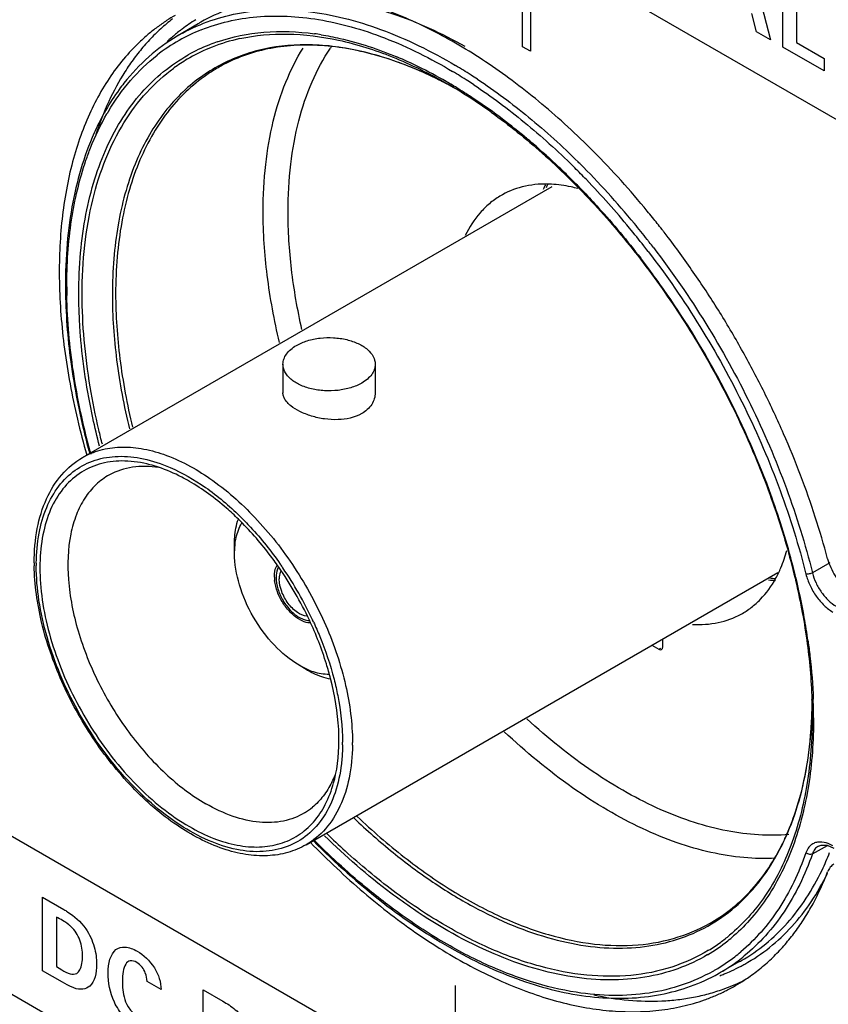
# Model space of a CAD drawing. Header units: inches. Extents: x 0 to 34, y 0 to 22.
# Tile 109 of 136: x 24.426 to 24.938, y 15.723 to 16.347. Entities that reach past the tile are written whole.
import ezdxf

# ---------------------------------------------------------------- set-up
doc = ezdxf.new("R2010")
doc.units = ezdxf.units.IN
doc.header["$LTSCALE"] = 1.87
doc.header["$MEASUREMENT"] = 0
doc.layers.get('0').update_dxf_attribs({"linetype": 'CONTINUOUS'})
doc.layers.add('02___PRT_ALL_AXES', color=7, linetype='CONTINUOUS')
doc.layers.add('SURFACES', color=7, linetype='CONTINUOUS')

msp = doc.modelspace()

# ---------------------------------------------------------------- linework, layer by layer
at = {"color": 40, "linetype": 'CONTINUOUS'}
for p, q in [((27.7666, 14.65349), (23.16654, 17.30951)), ((22.01252, 17.21976), (27.7666, 13.89743)), ((27.7666, 13.797), (22.01252, 17.11933)), ((24.88741, 16.38901), (24.90146, 16.33418)), ((24.9093, 16.32965), (24.9093, 16.37631)), ((24.91814, 16.37121), (24.91814, 16.33249)), ((24.74445, 16.32984), (24.74445, 16.36456)), ((24.7494, 16.3682), (24.7494, 16.32698)), ((24.89272, 16.33922), (24.88981, 16.35098)), ((24.90146, 16.33418), (24.89272, 16.33922)), ((24.91814, 16.33249), (24.93549, 16.32247)), ((24.7494, 16.32698), (24.74445, 16.32984)), ((24.93549, 16.31452), (24.9093, 16.32965)), ((24.93549, 16.32247), (24.93549, 16.31452)), ((24.44016, 15.74404), (24.44016, 15.79063)), ((24.44016, 15.79063), (24.45353, 15.78285)), ((24.44894, 15.778), (24.44894, 15.74666)), ((24.45276, 15.73677), (24.44016, 15.74404)), ((24.44894, 15.74666), (24.45236, 15.74455)), ((24.51522, 15.73217), (24.50638, 15.73727)), ((24.54187, 15.68531), (24.54187, 15.73191)), ((24.54187, 15.73191), (24.55435, 15.7247)), ((24.70182, 15.71135), (24.70182, 15.73464))]:
    msp.add_line(p, q, dxfattribs=at)
at = {"color": 7, "linetype": 'CONTINUOUS'}
for p, q in [((24.53867, 16.34442), (24.52545, 16.3366)), ((24.46547, 16.06939), (24.76311, 16.24125)), ((24.5925, 16.12855), (24.5925, 16.11044)), ((24.65096, 16.12855), (24.65096, 16.11044)), ((24.43612, 16.00249), (24.43612, 16.00085)), ((24.59079, 16.00185), (24.59093, 16.00165)), ((24.93922, 16.00273), (24.92814, 15.99631)), ((24.6072, 15.82391), (24.90623, 15.99656)), ((24.60333, 15.96778), (24.60481, 15.96708)), ((24.61121, 15.96654), (24.61131, 15.96632)), ((24.82631, 15.95041), (24.83068, 15.94789)), ((24.83333, 15.94942), (24.83333, 15.95447)), ((24.83068, 15.94789), (24.83202, 15.94861)), ((24.63029, 15.88719), (24.63029, 15.88883)), ((24.92518, 15.82128), (24.92403, 15.81885)), ((24.92814, 15.81812), (24.93771, 15.82348)), ((24.93206, 15.8231), (24.93197, 15.82305)), ((24.93751, 15.82356), (24.94174, 15.82181)), ((24.92531, 15.81805), (24.92403, 15.81885)), ((24.88199, 15.7498), (24.86861, 15.74227))]:
    msp.add_line(p, q, dxfattribs=at)
msp.add_lwpolyline([(24.93197, 15.82305), (24.9337, 15.82371), (24.93751, 15.82356)], dxfattribs=at)
for centre, radius, start, end in [((24.5984, 16.24829), 0.11612, 121.78297, 127.00449), ((24.59702, 16.24576), 0.11462, 119.55571, 120.60535), ((24.60055, 16.2456), 0.11957, 129.57074, 132.88793), ((24.59937, 16.24702), 0.11772, 127.87098, 129.56884), ((24.5838, 16.23796), 0.1146, 118.64019, 120.60513), ((24.58298, 16.2345), 0.11419, 111.80169, 119.54167), ((24.59887, 16.24766), 0.11691, 127.00206, 127.8696), ((24.58975, 16.16843), 0.17117, 80.90429, 82.38019), ((24.58294, 16.23463), 0.11405, 119.55779, 128.0427), ((24.58653, 16.22838), 0.11048, 111.80992, 119.36512), ((24.58713, 16.22698), 0.112, 111.377, 111.82753), ((24.58741, 16.22625), 0.11279, 108.9006, 111.37437), ((24.58954, 16.22322), 0.11438, 102.30829, 111.49106), ((24.58775, 16.22769), 0.10956, 112.69319, 120.70079), ((24.58849, 16.22601), 0.11141, 111.51298, 112.71305), ((24.72382, 16.26101), 0.12195, 145.32894, 146.15143), ((24.58763, 16.22792), 0.10931, 120.70882, 125.98271), ((24.56316, 16.08228), 0.2616, 63.88011, 67.14835), ((24.60164, 16.22573), 0.10468, 117.90354, 125.9843), ((24.60338, 16.2261), 0.10435, 118.76832, 123.36877), ((24.55074, 16.05674), 0.29, 59.94396, 63.89944), ((24.57398, 16.07398), 0.26255, 62.23156, 66.3183), ((24.52751, 16.02509), 0.33665, 57.2226, 59.18014), ((24.52834, 16.02653), 0.33921, 57.27422, 59.21624), ((24.56856, 16.0633), 0.27453, 61.41299, 63.37567), ((24.5408, 16.03897), 0.31036, 59.77609, 59.99825), ((24.56473, 16.05623), 0.28257, 61.09823, 62.24792), ((24.54029, 16.03565), 0.31261, 59.29163, 60.00192), ((24.53683, 16.03219), 0.31823, 58.18496, 59.77283), ((24.51977, 16.01293), 0.35108, 56.51058, 57.23479), ((24.52042, 16.01407), 0.35398, 56.49978, 57.28599), ((24.53789, 16.0316), 0.31732, 59.00373, 59.29268), ((24.53531, 16.02731), 0.32233, 58.08588, 59.0029), ((24.53106, 16.02278), 0.32926, 57.8947, 58.19469), ((24.52447, 16.01007), 0.34269, 54.2884, 58.07179), ((24.52731, 16.01683), 0.33629, 56.64384, 57.89289), ((24.51478, 15.99789), 0.35901, 53.26154, 56.63544), ((24.60878, 16.21339), 0.14771, 149.54246, 149.95048), ((24.60799, 16.21386), 0.14679, 149.26369, 149.54229), ((24.49467, 15.97059), 0.39291, 50.34541, 53.29254), ((24.48057, 15.95328), 0.41524, 49.35423, 50.37251), ((24.46629, 15.93671), 0.43711, 46.45376, 49.348), ((24.43547, 15.90903), 0.48931, 45.13598, 45.29607), ((24.44959, 15.91884), 0.46157, 45.65936, 46.48018), ((24.43606, 15.90936), 0.48447, 45.18131, 45.34293), ((24.43103, 15.90431), 0.49159, 43.96742, 45.17985), ((24.41539, 15.88923), 0.51751, 39.40148, 45.10591), ((24.44577, 15.91491), 0.46704, 45.50456, 45.66068), ((24.44142, 15.9105), 0.47324, 44.3254, 45.50328), ((24.41039, 15.88456), 0.52016, 39.42538, 43.95422), ((24.82317, 16.20884), 0.07247, 152.43089, 155.06357), ((24.82423, 16.2126), 0.07062, 155.09368, 156.76068), ((24.7589, 16.17254), 0.07024, 86.93674, 88.78841), ((24.43425, 15.90345), 0.4833, 43.77378, 44.32872), ((24.389, 15.86643), 0.5482, 37.95611, 39.46962), ((24.38879, 15.86645), 0.55252, 38.13117, 39.47625), ((24.38397, 15.86263), 0.55867, 37.91869, 38.13382), ((24.38145, 15.86067), 0.56186, 37.46798, 37.91848), ((24.3824, 15.86125), 0.55659, 37.50472, 37.9593), ((24.38792, 15.86344), 0.54454, 37.15521, 37.61127), ((24.38326, 15.85992), 0.55038, 35.47918, 37.15415), ((24.78075, 16.17773), 0.32529, 180.03491, 180.97742), ((24.37136, 15.85153), 0.56495, 28.98184, 35.47192), ((24.36766, 15.84921), 0.56931, 27.67683, 29.0055), ((24.3809, 15.85598), 0.55444, 20.36219, 27.693), ((24.9406, 16.20052), 0.48788, 194.49582, 195.2408), ((24.94434, 16.20086), 0.49095, 195.06042, 195.28224), ((24.48626, 15.98129), 0.0864, 71.49011, 75.32542), ((24.41034, 15.86759), 0.52279, 19.7472, 20.29115), ((24.43347, 15.87569), 0.49828, 14.48405, 19.76918), ((24.56979, 16.00271), 0.13498, 180.00169, 180.79732), ((24.39952, 15.86791), 0.2335, 34.27751, 34.94157), ((24.46825, 15.88527), 0.46222, 13.52383, 14.41276), ((24.40005, 15.86796), 0.23116, 25.1601, 34.81474), ((24.3968, 15.86608), 0.23678, 25.10358, 34.27281), ((24.84357, 16.02631), 0.06989, 331.21406, 334.43358), ((24.90683, 16.06437), 0.07286, 264.93228, 268.39509), ((24.91071, 16.06404), 0.07165, 262.2021, 265.23855), ((24.49012, 15.89045), 0.43975, 10.16495, 13.53391), ((24.40101, 15.86812), 0.2321, 24.66604, 25.0303), ((24.52266, 15.89655), 0.40664, 7.97725, 10.12916), ((24.60652, 15.90538), 0.32149, 0.9119, 1.89952), ((24.59951, 15.90398), 0.32938, 1.87849, 2.11312), ((24.60818, 15.90425), 0.32071, 0.23915, 1.88208), ((24.64878, 15.91642), 0.27923, 357.67476, 358.9123), ((24.64964, 15.9164), 0.27836, 357.69219, 358.78187), ((24.61683, 15.90556), 0.31118, 0.00356, 0.9089), ((24.65418, 15.91623), 0.27382, 357.44469, 357.69093), ((24.61975, 15.90436), 0.30914, 0.00015, 0.22773), ((24.50443, 15.88878), 0.13212, 359.25516, 0.0014), ((24.56822, 15.89101), 0.06174, 333.58682, 338.59902), ((24.54314, 15.88552), 0.0845, 344.63981, 348.27698), ((24.58463, 15.87983), 0.04171, 301.17607, 309.49995), ((24.93572, 16.15254), 0.45041, 225.55029, 227.57811), ((24.77473, 15.89077), 0.14987, 334.83328, 335.44244), ((24.77261, 15.89174), 0.1522, 335.4431, 336.30007), ((24.78057, 15.88122), 0.17027, 334.47541, 338.54083), ((24.80522, 15.84957), 0.11085, 300.64931, 308.63413), ((24.80454, 15.85187), 0.11107, 305.99221, 309.79665), ((24.80404, 15.85106), 0.11275, 308.62863, 311.10557), ((24.80559, 15.85047), 0.10932, 301.21784, 305.98287), ((24.80895, 15.84312), 0.11418, 300.29911, 307.7846), ((24.81212, 15.8425), 0.11506, 300.95899, 306.82233), ((24.80763, 15.84484), 0.11635, 307.77882, 310.20326), ((24.8111, 15.84387), 0.11677, 306.81994, 309.22085), ((24.82603, 15.84918), 0.11405, 299.38266, 300.05196), ((24.80958, 15.84211), 0.11299, 299.31776, 300.27993), ((24.82874, 15.84942), 0.11591, 294.4677, 297.90689), ((24.82909, 15.84875), 0.11515, 297.91019, 299.17428), ((24.81266, 15.84164), 0.11404, 299.38276, 300.94755), ((24.82776, 15.85169), 0.11838, 290.60889, 292.06319), ((24.82819, 15.85062), 0.11722, 292.06209, 294.46808)]:
    msp.add_arc(centre, radius, start, end, dxfattribs=at)
msp.add_ellipse((24.83068, 15.95095), major_axis=(-0.00188, 0.00325), ratio=0.577156, start_param=-3.926887, end_param=-2.356395, dxfattribs=at)
for points, knots in [([(24.70801, 16.32995), (24.69328, 16.33822), (24.6707, 16.34865), (24.63978, 16.35735), (24.61784, 16.36086), (24.59671, 16.36148), (24.5766, 16.3592), (24.55771, 16.354), (24.54601, 16.3486), (24.54048, 16.34547)], [0, 0, 0, 0, 0.288353, 0.421398, 0.547333, 0.66687, 0.781134, 0.891585, 1, 1, 1, 1]), ([(24.52887, 16.33854), (24.5346, 16.34167), (24.54674, 16.34701), (24.56632, 16.35193), (24.58715, 16.35378), (24.60902, 16.35258), (24.6317, 16.34833), (24.66362, 16.33843), (24.68684, 16.32696), (24.70195, 16.31795)], [0, 0, 0, 0, 0.107465, 0.217236, 0.331127, 0.450607, 0.57677, 0.710279, 1, 1, 1, 1]), ([(24.54057, 16.34052), (24.54612, 16.34274), (24.55775, 16.34638), (24.57611, 16.34925), (24.59543, 16.34959), (24.61552, 16.34741), (24.63623, 16.34273), (24.66517, 16.333), (24.68625, 16.3224), (24.69999, 16.3142)], [0, 0, 0, 0, 0.107262, 0.217645, 0.332478, 0.452828, 0.579453, 0.7128, 1, 1, 1, 1]), ([(24.55087, 16.33295), (24.56035, 16.3362), (24.58093, 16.3403), (24.60182, 16.33951), (24.61245, 16.33809)], [0, 0, 0, 0, 0.483179, 1, 1, 1, 1]), ([(24.56516, 16.33498), (24.57502, 16.33714), (24.59615, 16.33903), (24.62895, 16.33483), (24.66311, 16.32393), (24.6854, 16.31285), (24.69659, 16.30639)], [0, 0, 0, 0, 0.220497, 0.458417, 0.717784, 1, 1, 1, 1]), ([(24.61681, 16.33745), (24.62074, 16.33682), (24.63712, 16.33362), (24.65305, 16.32828), (24.66475, 16.32335)], [0, 0, 0, 0, 0.238881, 1, 1, 1, 1]), ([(24.52545, 16.3366), (24.51904, 16.33281), (24.50679, 16.32384), (24.49642, 16.31276), (24.49171, 16.30677)], [0, 0, 0, 0, 0.49403, 1, 1, 1, 1]), ([(24.67944, 16.31442), (24.66816, 16.31935), (24.64584, 16.32718), (24.61213, 16.33223), (24.5854, 16.33011), (24.56598, 16.32452), (24.55696, 16.32052), (24.55265, 16.31824)], [0, 0, 0, 0, 0.281668, 0.538526, 0.775108, 0.888442, 1, 1, 1, 1]), ([(24.69159, 16.30872), (24.68527, 16.31189), (24.67268, 16.31757), (24.64792, 16.32619), (24.62325, 16.33094), (24.59951, 16.33102), (24.58297, 16.32884), (24.56743, 16.32447), (24.55774, 16.32009), (24.55316, 16.31757)], [0, 0, 0, 0, 0.147197, 0.287066, 0.545173, 0.665015, 0.779898, 0.891089, 1, 1, 1, 1]), ([(24.46309, 16.1733), (24.46309, 16.18194), (24.4638, 16.19879), (24.46714, 16.22319), (24.47273, 16.24582), (24.48051, 16.26645), (24.49044, 16.28488), (24.50242, 16.30092), (24.51634, 16.3144), (24.52688, 16.32159), (24.53235, 16.32467)], [0, 0, 0, 0, 0.148616, 0.289671, 0.422943, 0.548793, 0.668044, 0.781901, 0.891924, 1, 1, 1, 1]), ([(24.57994, 16.22542), (24.57994, 16.23534), (24.58092, 16.25458), (24.58562, 16.28215), (24.59349, 16.30708), (24.60102, 16.32216), (24.60528, 16.32904)], [0, 0, 0, 0, 0.275775, 0.534172, 0.774992, 1, 1, 1, 1]), ([(24.59571, 16.22534), (24.59571, 16.23536), (24.59674, 16.25475), (24.60172, 16.28244), (24.61006, 16.30732), (24.61803, 16.32221), (24.62254, 16.32894)], [0, 0, 0, 0, 0.277083, 0.535772, 0.776025, 1, 1, 1, 1]), ([(24.48182, 16.28888), (24.48593, 16.29579), (24.49512, 16.30871), (24.50658, 16.3197), (24.51266, 16.32446)], [0, 0, 0, 0, 0.510236, 1, 1, 1, 1]), ([(24.54598, 16.31325), (24.54123, 16.31012), (24.53213, 16.30298), (24.52015, 16.29007), (24.50986, 16.275), (24.50136, 16.25793), (24.49468, 16.23901), (24.4899, 16.2184), (24.48704, 16.1963), (24.48643, 16.18108), (24.48643, 16.17328)], [0, 0, 0, 0, 0.107784, 0.218065, 0.332433, 0.452217, 0.578415, 0.711718, 0.852326, 1, 1, 1, 1]), ([(24.49172, 16.28166), (24.49593, 16.28849), (24.50538, 16.30121), (24.51716, 16.31184), (24.52341, 16.31637)], [0, 0, 0, 0, 0.509933, 1, 1, 1, 1]), ([(24.49171, 16.30677), (24.49066, 16.30544), (24.48653, 16.29997), (24.48281, 16.29419), (24.48023, 16.28971)], [0, 0, 0, 0, 0.246337, 1, 1, 1, 1]), ([(24.54014, 16.31044), (24.53566, 16.30719), (24.5271, 16.29987), (24.51588, 16.2869), (24.50626, 16.27195), (24.49538, 16.24897), (24.48839, 16.22297), (24.48492, 16.19511), (24.48435, 16.18034), (24.48435, 16.1728)], [0, 0, 0, 0, 0.107755, 0.218304, 0.33307, 0.45323, 0.712599, 0.852912, 1, 1, 1, 1]), ([(24.71579, 16.30925), (24.727, 16.30183), (24.74916, 16.28532), (24.76962, 16.26675), (24.77967, 16.2568)], [0, 0, 0, 0, 0.487189, 1, 1, 1, 1]), ([(24.71348, 16.30572), (24.72455, 16.2984), (24.74643, 16.2821), (24.76664, 16.26379), (24.77658, 16.25397)], [0, 0, 0, 0, 0.487222, 1, 1, 1, 1]), ([(24.46761, 16.25783), (24.46852, 16.26046), (24.47225, 16.2706), (24.47691, 16.28041), (24.48092, 16.28736)], [0, 0, 0, 0, 0.257697, 1, 1, 1, 1]), ([(24.48023, 16.28971), (24.47956, 16.28855), (24.47692, 16.2838), (24.47452, 16.27892), (24.47285, 16.27519)], [0, 0, 0, 0, 0.246652, 1, 1, 1, 1]), ([(24.7245, 16.28832), (24.73575, 16.28025), (24.75788, 16.26239), (24.78891, 16.23189), (24.81808, 16.19752), (24.84482, 16.15998), (24.86858, 16.12001), (24.88889, 16.07842), (24.90535, 16.03605), (24.9137, 16.00727), (24.9171, 15.99294)], [0, 0, 0, 0, 0.115512, 0.236849, 0.362637, 0.491281, 0.621079, 0.750276, 0.877124, 1, 1, 1, 1]), ([(24.46521, 16.1728), (24.46521, 16.18321), (24.46624, 16.20341), (24.47115, 16.23236), (24.47938, 16.25856), (24.48725, 16.27442), (24.49172, 16.28166)], [0, 0, 0, 0, 0.275671, 0.534043, 0.774908, 1, 1, 1, 1]), ([(24.47285, 16.27519), (24.46619, 16.26028), (24.45917, 16.2357), (24.45495, 16.20131), (24.45448, 16.18299), (24.45463, 16.1736)], [0, 0, 0, 0, 0.471774, 0.728822, 1, 1, 1, 1]), ([(24.45547, 16.17753), (24.45546, 16.19172), (24.45723, 16.21893), (24.46341, 16.24556), (24.46761, 16.25783)], [0, 0, 0, 0, 0.522401, 1, 1, 1, 1]), ([(24.76038, 16.24277), (24.75496, 16.24288), (24.74428, 16.24184), (24.73433, 16.23773), (24.72993, 16.23506)], [0, 0, 0, 0, 0.51321, 1, 1, 1, 1]), ([(24.77942, 16.23993), (24.778, 16.24031), (24.77249, 16.24165), (24.76685, 16.24246), (24.76265, 16.24268)], [0, 0, 0, 0, 0.25856, 1, 1, 1, 1]), ([(24.78322, 16.2378), (24.78637, 16.23452), (24.79896, 16.221), (24.8108, 16.2068), (24.81929, 16.19577)], [0, 0, 0, 0, 0.246477, 1, 1, 1, 1]), ([(24.72993, 16.23506), (24.72763, 16.23367), (24.72321, 16.23048), (24.71523, 16.2226), (24.71059, 16.21531), (24.70811, 16.21011)], [0, 0, 0, 0, 0.240253, 0.484967, 1, 1, 1, 1]), ([(24.59031, 16.14243), (24.58697, 16.15646), (24.58187, 16.18397), (24.57994, 16.21191), (24.57994, 16.22542)], [0, 0, 0, 0, 0.51617, 1, 1, 1, 1]), ([(24.60452, 16.15047), (24.60168, 16.16312), (24.59734, 16.18796), (24.59571, 16.21314), (24.59571, 16.22534)], [0, 0, 0, 0, 0.515431, 1, 1, 1, 1]), ([(24.82395, 16.20011), (24.8357, 16.1848), (24.85771, 16.15285), (24.88575, 16.1021), (24.90832, 16.04953), (24.91956, 16.01346), (24.92403, 15.99548)], [0, 0, 0, 0, 0.252618, 0.506721, 0.757533, 1, 1, 1, 1]), ([(24.8274, 16.20246), (24.83923, 16.18703), (24.86138, 16.15483), (24.88961, 16.10371), (24.91232, 16.05076), (24.92364, 16.01442), (24.92814, 15.99631)], [0, 0, 0, 0, 0.25264, 0.506739, 0.757539, 1, 1, 1, 1]), ([(24.45463, 16.1736), (24.45489, 16.15804), (24.45764, 16.12595), (24.4641, 16.09443), (24.46825, 16.0784)], [0, 0, 0, 0, 0.484391, 1, 1, 1, 1]), ([(24.47026, 16.07329), (24.46578, 16.08994), (24.45879, 16.12267), (24.45579, 16.15603), (24.45551, 16.17218)], [0, 0, 0, 0, 0.516364, 1, 1, 1, 1]), ([(24.46417, 16.14687), (24.46399, 16.1491), (24.46337, 16.1579), (24.46309, 16.16673), (24.46309, 16.1733)], [0, 0, 0, 0, 0.254481, 1, 1, 1, 1]), ([(24.4703, 16.11414), (24.46865, 16.12406), (24.46613, 16.14356), (24.46521, 16.16321), (24.46521, 16.1728)], [0, 0, 0, 0, 0.511996, 1, 1, 1, 1]), ([(24.48435, 16.1728), (24.48435, 16.15892), (24.48636, 16.13021), (24.49168, 16.10195), (24.49516, 16.08754)], [0, 0, 0, 0, 0.483638, 1, 1, 1, 1]), ([(24.48643, 16.17328), (24.48643, 16.15951), (24.48842, 16.13101), (24.49368, 16.10296), (24.49712, 16.08866)], [0, 0, 0, 0, 0.483691, 1, 1, 1, 1]), ([(24.47624, 16.07665), (24.4747, 16.08259), (24.4692, 16.10571), (24.46557, 16.12929), (24.46417, 16.14687)], [0, 0, 0, 0, 0.258284, 1, 1, 1, 1]), ([(24.60106, 16.14049), (24.60322, 16.14173), (24.60812, 16.14376), (24.61611, 16.14535), (24.62456, 16.14559), (24.63277, 16.14443), (24.6401, 16.14199), (24.64597, 16.13841), (24.64995, 16.13389), (24.65096, 16.13024), (24.65096, 16.12855)], [0, 0, 0, 0, 0.128833, 0.27057, 0.417884, 0.562383, 0.696198, 0.813588, 0.913062, 1, 1, 1, 1]), ([(24.5925, 16.12855), (24.5925, 16.12966), (24.59291, 16.13199), (24.59467, 16.13522), (24.59745, 16.13814), (24.59978, 16.13974), (24.60106, 16.14049)], [0, 0, 0, 0, 0.217785, 0.450931, 0.710266, 1, 1, 1, 1]), ([(24.6424, 16.11662), (24.64024, 16.11537), (24.63534, 16.11334), (24.62735, 16.11175), (24.61891, 16.11151), (24.61069, 16.11267), (24.60336, 16.11512), (24.59749, 16.11869), (24.59352, 16.12322), (24.5925, 16.12686), (24.5925, 16.12855)], [0, 0, 0, 0, 0.128833, 0.27057, 0.417884, 0.562383, 0.696198, 0.813588, 0.913062, 1, 1, 1, 1]), ([(24.65096, 16.12855), (24.65096, 16.12744), (24.65055, 16.12512), (24.64879, 16.12188), (24.64601, 16.11896), (24.64368, 16.11736), (24.6424, 16.11662)], [0, 0, 0, 0, 0.217785, 0.450931, 0.710266, 1, 1, 1, 1]), ([(24.47801, 16.07777), (24.47723, 16.08082), (24.47428, 16.09286), (24.47182, 16.10502), (24.4703, 16.11414)], [0, 0, 0, 0, 0.253849, 1, 1, 1, 1]), ([(24.6424, 16.09725), (24.63794, 16.09467), (24.62968, 16.09299), (24.61887, 16.09366), (24.61069, 16.09546), (24.60344, 16.09824), (24.59835, 16.10128), (24.59532, 16.10405), (24.59372, 16.10611), (24.59273, 16.10824), (24.5925, 16.10973), (24.5925, 16.11044)], [0, 0, 0, 0, 0.270611, 0.420384, 0.56929, 0.707789, 0.826938, 0.877677, 0.92256, 0.962664, 1, 1, 1, 1]), ([(24.65096, 16.11044), (24.65096, 16.10917), (24.65057, 16.10658), (24.64822, 16.10158), (24.64489, 16.09869), (24.6424, 16.09725)], [0, 0, 0, 0, 0.232239, 0.472623, 1, 1, 1, 1]), ([(24.46547, 16.06939), (24.46896, 16.07141), (24.47666, 16.07461), (24.48938, 16.07647), (24.50303, 16.07547), (24.52287, 16.07019), (24.54823, 16.05632), (24.57625, 16.0315), (24.60102, 15.9998), (24.62052, 15.96377), (24.63317, 15.92637), (24.63656, 15.9009), (24.63656, 15.88878)], [0, 0, 0, 0, 0.042859, 0.087488, 0.135321, 0.187285, 0.304551, 0.438224, 0.582572, 0.729729, 0.87132, 1, 1, 1, 1]), ([(24.43482, 16.00271), (24.43482, 16.00997), (24.43593, 16.02387), (24.44165, 16.04307), (24.45136, 16.05886), (24.46054, 16.06654), (24.46547, 16.06939)], [0, 0, 0, 0, 0.284403, 0.541829, 0.777187, 1, 1, 1, 1]), ([(24.43612, 16.00249), (24.4362, 16.00881), (24.43725, 16.02085), (24.44194, 16.03752), (24.44966, 16.05139), (24.46028, 16.06189), (24.47342, 16.06848), (24.48844, 16.07085), (24.50471, 16.06909), (24.51549, 16.06547), (24.52093, 16.06313)], [0, 0, 0, 0, 0.147094, 0.280019, 0.400488, 0.512604, 0.622557, 0.737144, 0.861888, 1, 1, 1, 1]), ([(24.50815, 16.06487), (24.50295, 16.06622), (24.49271, 16.06785), (24.47768, 16.06636), (24.46435, 16.06072), (24.45341, 16.05112), (24.44528, 16.03809), (24.44012, 16.02219), (24.43797, 16.00395), (24.43885, 15.9839), (24.4427, 15.96265), (24.45175, 15.9332), (24.46933, 15.89783), (24.49757, 15.86156), (24.52096, 15.84245), (24.5332, 15.83539)], [0, 0, 0, 0, 0.051898, 0.099285, 0.144252, 0.189552, 0.237838, 0.290988, 0.349887, 0.414555, 0.484356, 0.558194, 0.711958, 0.863281, 1, 1, 1, 1]), ([(24.51371, 16.06307), (24.50823, 16.06393), (24.49739, 16.06425), (24.48698, 16.06089), (24.4825, 16.05842)], [0, 0, 0, 0, 0.520429, 1, 1, 1, 1]), ([(24.5332, 16.05429), (24.53159, 16.05523), (24.52531, 16.05867), (24.51871, 16.06154), (24.51369, 16.06322)], [0, 0, 0, 0, 0.26054, 1, 1, 1, 1]), ([(24.52093, 16.06313), (24.52881, 16.05974), (24.54456, 16.05061), (24.55841, 16.03887), (24.56519, 16.03222)], [0, 0, 0, 0, 0.474483, 1, 1, 1, 1]), ([(24.4825, 16.05842), (24.47941, 16.05671), (24.47353, 16.05239), (24.46641, 16.0437), (24.46107, 16.03301), (24.45621, 16.01575), (24.45546, 15.99049), (24.46187, 15.95836), (24.47498, 15.92563), (24.49374, 15.89499), (24.51657, 15.86893), (24.53444, 15.85517), (24.54364, 15.84985)], [0, 0, 0, 0, 0.042862, 0.087381, 0.135041, 0.186816, 0.303771, 0.437335, 0.581786, 0.72919, 0.871074, 1, 1, 1, 1]), ([(24.56427, 16.03031), (24.56182, 16.03271), (24.5522, 16.04161), (24.54157, 16.04946), (24.5332, 16.05429)], [0, 0, 0, 0, 0.262498, 1, 1, 1, 1]), ([(24.56519, 16.03222), (24.5675, 16.02996), (24.57673, 16.02044), (24.58504, 16.01005), (24.59079, 16.00185)], [0, 0, 0, 0, 0.244094, 1, 1, 1, 1]), ([(24.58983, 15.99993), (24.58789, 16.00271), (24.58009, 16.01341), (24.57132, 16.02341), (24.56427, 16.03031)], [0, 0, 0, 0, 0.255374, 1, 1, 1, 1]), ([(24.90661, 15.99615), (24.90715, 15.99727), (24.90923, 16.00192), (24.91086, 16.00678), (24.91185, 16.01051)], [0, 0, 0, 0, 0.242397, 1, 1, 1, 1]), ([(24.6072, 15.82391), (24.60356, 15.8218), (24.59558, 15.81846), (24.58248, 15.81645), (24.56857, 15.81735), (24.54864, 15.82245), (24.52336, 15.83596), (24.49552, 15.86023), (24.47092, 15.89125), (24.45145, 15.92661), (24.43862, 15.96352), (24.435, 15.98876), (24.43483, 16.00083)], [0, 0, 0, 0, 0.044928, 0.091268, 0.140262, 0.192802, 0.309815, 0.442122, 0.58475, 0.730384, 0.8711, 1, 1, 1, 1]), ([(24.62952, 15.87515), (24.6288, 15.86895), (24.62639, 15.85726), (24.61918, 15.84167), (24.60868, 15.82964), (24.59521, 15.82187), (24.57953, 15.8188), (24.56243, 15.82036), (24.5445, 15.82631), (24.52628, 15.83636), (24.50834, 15.85015), (24.48521, 15.87328), (24.46095, 15.90795), (24.44447, 15.94677), (24.43741, 15.97821), (24.43612, 15.99349), (24.43612, 16.00085)], [0, 0, 0, 0, 0.056375, 0.107027, 0.153508, 0.198443, 0.244932, 0.295594, 0.351975, 0.414518, 0.482798, 0.555773, 0.709473, 0.861971, 0.933534, 1, 1, 1, 1]), ([(24.58961, 15.99999), (24.58936, 15.99954), (24.58841, 15.99748), (24.58812, 15.99517), (24.58812, 15.99342)], [0, 0, 0, 0, 0.227201, 1, 1, 1, 1]), ([(24.5902, 15.99222), (24.5902, 15.99273), (24.59029, 15.99458), (24.59074, 15.99644), (24.59137, 15.99763)], [0, 0, 0, 0, 0.273647, 1, 1, 1, 1]), ([(24.92814, 15.99631), (24.92784, 15.99614), (24.92715, 15.99584), (24.92608, 15.99554), (24.92502, 15.9954), (24.92433, 15.99542), (24.92403, 15.99548)], [0, 0, 0, 0, 0.248116, 0.52094, 0.782589, 1, 1, 1, 1]), ([(24.92403, 15.99548), (24.92465, 15.993), (24.92643, 15.98808), (24.93035, 15.98135), (24.93524, 15.9756), (24.93912, 15.97257), (24.94112, 15.97141)], [0, 0, 0, 0, 0.254048, 0.516236, 0.769867, 1, 1, 1, 1]), ([(24.92814, 15.99631), (24.92868, 15.99412), (24.93026, 15.98978), (24.93372, 15.98384), (24.93803, 15.97877), (24.94145, 15.97609), (24.94323, 15.97507)], [0, 0, 0, 0, 0.254051, 0.516216, 0.769834, 1, 1, 1, 1]), ([(24.58812, 15.99342), (24.58812, 15.99096), (24.58906, 15.98577), (24.59234, 15.97851), (24.59711, 15.97218), (24.60119, 15.96891), (24.60333, 15.96778)], [0, 0, 0, 0, 0.23851, 0.50266, 0.76538, 1, 1, 1, 1]), ([(24.6077, 15.96884), (24.60554, 15.969), (24.60089, 15.97116), (24.59544, 15.97679), (24.59143, 15.98408), (24.5902, 15.98959), (24.5902, 15.99222)], [0, 0, 0, 0, 0.208616, 0.468808, 0.747068, 1, 1, 1, 1]), ([(24.8829, 15.97011), (24.88516, 15.97135), (24.88951, 15.97419), (24.89744, 15.98127), (24.9022, 15.9879), (24.90482, 15.99266)], [0, 0, 0, 0, 0.242264, 0.487695, 1, 1, 1, 1]), ([(24.9171, 15.99294), (24.92018, 15.97999), (24.92507, 15.9545), (24.92742, 15.92864), (24.92783, 15.91604)], [0, 0, 0, 0, 0.513621, 1, 1, 1, 1]), ([(24.85207, 15.96359), (24.85752, 15.9633), (24.86825, 15.96395), (24.87839, 15.96764), (24.8829, 15.97011)], [0, 0, 0, 0, 0.514768, 1, 1, 1, 1]), ([(24.60481, 15.96708), (24.60517, 15.96693), (24.60653, 15.96643), (24.60798, 15.96614), (24.60904, 15.96612)], [0, 0, 0, 0, 0.267069, 1, 1, 1, 1]), ([(24.62269, 15.92928), (24.62189, 15.93238), (24.6183, 15.94499), (24.61348, 15.95726), (24.60927, 15.96623)], [0, 0, 0, 0, 0.244054, 1, 1, 1, 1]), ([(24.61193, 15.96498), (24.6133, 15.96201), (24.6184, 15.95026), (24.6225, 15.93807), (24.62488, 15.92883)], [0, 0, 0, 0, 0.255223, 1, 1, 1, 1]), ([(24.92536, 15.95298), (24.9258, 15.94986), (24.92736, 15.93762), (24.92833, 15.92531), (24.92867, 15.91613)], [0, 0, 0, 0, 0.255498, 1, 1, 1, 1]), ([(24.62588, 15.86835), (24.62784, 15.87773), (24.62886, 15.89843), (24.62541, 15.91874), (24.62269, 15.92928)], [0, 0, 0, 0, 0.468221, 1, 1, 1, 1]), ([(24.62488, 15.92883), (24.62576, 15.9254), (24.62875, 15.91227), (24.63029, 15.89877), (24.63029, 15.88883)], [0, 0, 0, 0, 0.26254, 1, 1, 1, 1]), ([(24.63762, 15.8407), (24.64555, 15.83315), (24.66162, 15.81895), (24.6868, 15.80018), (24.71224, 15.78461), (24.73763, 15.77243), (24.76264, 15.76383), (24.78696, 15.75891), (24.81029, 15.75778), (24.83231, 15.76048), (24.8527, 15.76704), (24.87115, 15.77736), (24.88733, 15.7913), (24.90103, 15.80859), (24.91207, 15.82898), (24.92034, 15.85216), (24.92576, 15.87783), (24.9274, 15.89581), (24.92778, 15.9051)], [0, 0, 0, 0, 0.081186, 0.158851, 0.232562, 0.302045, 0.367205, 0.428197, 0.485431, 0.53964, 0.591836, 0.643274, 0.695301, 0.749177, 0.805957, 0.866425, 0.931079, 1, 1, 1, 1]), ([(24.91315, 15.83039), (24.9068, 15.82982), (24.89364, 15.8297), (24.87353, 15.83235), (24.85278, 15.83779), (24.83158, 15.84594), (24.81016, 15.85674), (24.78094, 15.87486), (24.76031, 15.8915), (24.7471, 15.90366)], [0, 0, 0, 0, 0.102591, 0.210834, 0.325534, 0.4471, 0.575652, 0.710988, 1, 1, 1, 1]), ([(24.92801, 15.90558), (24.92801, 15.89099), (24.92604, 15.86308), (24.91626, 15.82418), (24.90226, 15.79619), (24.88794, 15.77786), (24.87987, 15.77006), (24.87563, 15.76654)], [0, 0, 0, 0, 0.28576, 0.545424, 0.781081, 0.892116, 1, 1, 1, 1]), ([(24.92889, 15.90436), (24.92889, 15.88995), (24.92698, 15.86236), (24.91751, 15.82385), (24.90398, 15.79599), (24.8901, 15.77758), (24.88228, 15.76969), (24.87817, 15.76611)], [0, 0, 0, 0, 0.285204, 0.544823, 0.780846, 0.892055, 1, 1, 1, 1]), ([(24.91197, 15.83056), (24.91432, 15.8359), (24.92311, 15.85948), (24.92687, 15.88474), (24.92773, 15.90402)], [0, 0, 0, 0, 0.232132, 1, 1, 1, 1]), ([(24.90463, 15.81529), (24.89798, 15.81495), (24.88423, 15.8153), (24.86331, 15.81871), (24.84176, 15.82497), (24.81982, 15.83399), (24.79769, 15.84571), (24.76758, 15.86513), (24.74637, 15.88275), (24.73279, 15.89559)], [0, 0, 0, 0, 0.102711, 0.211208, 0.32618, 0.447959, 0.576593, 0.711832, 1, 1, 1, 1]), ([(24.63654, 15.88706), (24.63645, 15.88007), (24.63523, 15.86677), (24.62961, 15.84852), (24.62038, 15.83372), (24.61179, 15.82655), (24.6072, 15.82391)], [0, 0, 0, 0, 0.288946, 0.547867, 0.7814, 1, 1, 1, 1]), ([(24.63029, 15.88719), (24.63027, 15.88616), (24.63017, 15.88214), (24.62987, 15.87812), (24.62952, 15.87515)], [0, 0, 0, 0, 0.255417, 1, 1, 1, 1]), ([(24.5332, 15.83539), (24.53813, 15.83254), (24.54795, 15.82772), (24.563, 15.82322), (24.57737, 15.82193), (24.5907, 15.82399), (24.60253, 15.82943), (24.61241, 15.83807), (24.62002, 15.84955), (24.62333, 15.85841), (24.62463, 15.86313)], [0, 0, 0, 0, 0.150365, 0.287585, 0.412706, 0.528566, 0.639782, 0.75204, 0.870774, 1, 1, 1, 1]), ([(24.62352, 15.86355), (24.62197, 15.86045), (24.61841, 15.85466), (24.6137, 15.84974), (24.61116, 15.84765)], [0, 0, 0, 0, 0.513429, 1, 1, 1, 1]), ([(24.60622, 15.84415), (24.60214, 15.84168), (24.5927, 15.83806), (24.57693, 15.8375), (24.5601, 15.84148), (24.54915, 15.84667), (24.54364, 15.84985)], [0, 0, 0, 0, 0.217817, 0.450683, 0.70981, 1, 1, 1, 1]), ([(24.63959, 15.84182), (24.6491, 15.83278), (24.6684, 15.81601), (24.69883, 15.79461), (24.72946, 15.77796), (24.75974, 15.7664), (24.78913, 15.76016), (24.81711, 15.75944), (24.84311, 15.76435), (24.85882, 15.77143), (24.86599, 15.77577)], [0, 0, 0, 0, 0.15603, 0.303602, 0.441645, 0.569637, 0.687826, 0.79734, 0.900355, 1, 1, 1, 1]), ([(24.61191, 15.82628), (24.62567, 15.8124), (24.65383, 15.78717), (24.69896, 15.75677), (24.74424, 15.73599), (24.77517, 15.72878), (24.79001, 15.72733)], [0, 0, 0, 0, 0.282763, 0.545212, 0.784345, 1, 1, 1, 1]), ([(24.65892, 15.78583), (24.65494, 15.78884), (24.63883, 15.80154), (24.62364, 15.81541), (24.61268, 15.8264)], [0, 0, 0, 0, 0.24337, 1, 1, 1, 1]), ([(24.67522, 15.78298), (24.67035, 15.78629), (24.65053, 15.80052), (24.63208, 15.81663), (24.61887, 15.82961)], [0, 0, 0, 0, 0.241132, 1, 1, 1, 1]), ([(24.86599, 15.77577), (24.87067, 15.77861), (24.87968, 15.78513), (24.89167, 15.79706), (24.90209, 15.81112), (24.90779, 15.82155), (24.91037, 15.82704)], [0, 0, 0, 0, 0.238841, 0.482893, 0.735578, 1, 1, 1, 1]), ([(24.9342, 15.82558), (24.93328, 15.82567), (24.93148, 15.82564), (24.92892, 15.82488), (24.92674, 15.8234), (24.92564, 15.82203), (24.92518, 15.82128)], [0, 0, 0, 0, 0.261866, 0.507024, 0.74841, 1, 1, 1, 1]), ([(24.94112, 15.82318), (24.94055, 15.82351), (24.93837, 15.82465), (24.93597, 15.82541), (24.9342, 15.82558)], [0, 0, 0, 0, 0.271723, 1, 1, 1, 1]), ([(24.86225, 15.75698), (24.85495, 15.75256), (24.839, 15.7453), (24.81263, 15.74008), (24.78427, 15.74042), (24.75445, 15.74625), (24.72369, 15.75738), (24.69251, 15.77361), (24.66143, 15.7946), (24.64165, 15.81112), (24.63188, 15.82004)], [0, 0, 0, 0, 0.100361, 0.203938, 0.313753, 0.431947, 0.559688, 0.697304, 0.844386, 1, 1, 1, 1]), ([(24.93197, 15.82305), (24.93109, 15.82255), (24.92947, 15.82109), (24.92851, 15.81917), (24.92814, 15.81812)], [0, 0, 0, 0, 0.47733, 1, 1, 1, 1]), ([(24.92403, 15.81885), (24.9218, 15.81248), (24.91678, 15.80025), (24.90726, 15.78333), (24.89601, 15.76842), (24.88731, 15.75984), (24.88273, 15.75598)], [0, 0, 0, 0, 0.266052, 0.520098, 0.763874, 1, 1, 1, 1]), ([(24.92814, 15.81812), (24.92584, 15.81152), (24.92061, 15.79886), (24.91066, 15.78138), (24.89887, 15.76607), (24.88973, 15.75732), (24.88493, 15.75341)], [0, 0, 0, 0, 0.266369, 0.520418, 0.764014, 1, 1, 1, 1]), ([(24.92814, 15.81812), (24.92795, 15.81801), (24.92704, 15.81767), (24.926, 15.81778), (24.92531, 15.81805)], [0, 0, 0, 0, 0.229662, 1, 1, 1, 1]), ([(24.88315, 15.75046), (24.88854, 15.75358), (24.89893, 15.76079), (24.91275, 15.77414), (24.92473, 15.78992), (24.93127, 15.80168), (24.93422, 15.80785)], [0, 0, 0, 0, 0.239925, 0.484099, 0.736452, 1, 1, 1, 1]), ([(24.88522, 15.74821), (24.89076, 15.7513), (24.90143, 15.75848), (24.91565, 15.77187), (24.92798, 15.78778), (24.93472, 15.79967), (24.93777, 15.80592)], [0, 0, 0, 0, 0.240251, 0.484447, 0.736641, 1, 1, 1, 1]), ([(24.77844, 15.73033), (24.7686, 15.73186), (24.74842, 15.73676), (24.71845, 15.74861), (24.68818, 15.76504), (24.66864, 15.77846), (24.65892, 15.78583)], [0, 0, 0, 0, 0.224729, 0.466312, 0.725005, 1, 1, 1, 1]), ([(24.86173, 15.75421), (24.85571, 15.75064), (24.84281, 15.74459), (24.82177, 15.73923), (24.79925, 15.73755), (24.77554, 15.73958), (24.75092, 15.74522), (24.71627, 15.75785), (24.69134, 15.772), (24.67522, 15.78298)], [0, 0, 0, 0, 0.105524, 0.213404, 0.325867, 0.444696, 0.571103, 0.705785, 1, 1, 1, 1]), ([(24.86491, 15.74359), (24.85877, 15.74015), (24.84567, 15.73433), (24.82441, 15.72922), (24.80171, 15.72774), (24.78627, 15.72911), (24.77844, 15.73033)], [0, 0, 0, 0, 0.237111, 0.479859, 0.732926, 1, 1, 1, 1]), ([(24.79001, 15.72733), (24.7971, 15.72663), (24.81111, 15.72614), (24.83164, 15.72838), (24.85097, 15.73361), (24.86296, 15.73908), (24.86861, 15.74227)], [0, 0, 0, 0, 0.26349, 0.515847, 0.760187, 1, 1, 1, 1])]:
    msp.add_open_spline(points, degree=3, knots=knots, dxfattribs=at)
at = {"color": 40, "linetype": 'CONTINUOUS'}
for points, knots in [([(24.45353, 15.78285), (24.45435, 15.78238), (24.45915, 15.77949), (24.46424, 15.77522), (24.46747, 15.7706)], [0, 0, 0, 0, 0.168549, 1, 1, 1, 1]), ([(24.45801, 15.77212), (24.45753, 15.77256), (24.45456, 15.77503), (24.45147, 15.77667), (24.44894, 15.778)], [0, 0, 0, 0, 0.16561, 1, 1, 1, 1]), ([(24.4654, 15.75344), (24.4654, 15.75652), (24.46482, 15.76155), (24.4616, 15.76829), (24.45926, 15.771), (24.45801, 15.77212)], [0, 0, 0, 0, 0.51392, 0.750427, 1, 1, 1, 1]), ([(24.46747, 15.7706), (24.46988, 15.76717), (24.4735, 15.7591), (24.47436, 15.75167), (24.47436, 15.74827)], [0, 0, 0, 0, 0.503738, 1, 1, 1, 1]), ([(24.48164, 15.74245), (24.48164, 15.7487), (24.48373, 15.75738), (24.49242, 15.75981), (24.49755, 15.75789), (24.50016, 15.75638)], [0, 0, 0, 0, 0.51847, 0.750107, 1, 1, 1, 1]), ([(24.46176, 15.74236), (24.4626, 15.74284), (24.46485, 15.74559), (24.4654, 15.75012), (24.4654, 15.75344)], [0, 0, 0, 0, 0.292661, 1, 1, 1, 1]), ([(24.49983, 15.74927), (24.49839, 15.7501), (24.49541, 15.75091), (24.49245, 15.74832), (24.49098, 15.74349), (24.49071, 15.73942), (24.49071, 15.73715)], [0, 0, 0, 0, 0.220207, 0.439773, 0.698421, 1, 1, 1, 1]), ([(24.50016, 15.75638), (24.50398, 15.75417), (24.51001, 15.74875), (24.51454, 15.73898), (24.51522, 15.73433), (24.51522, 15.73217)], [0, 0, 0, 0, 0.513258, 0.748619, 1, 1, 1, 1]), ([(24.45236, 15.74455), (24.45408, 15.74356), (24.45746, 15.74165), (24.46062, 15.74169), (24.46176, 15.74236)], [0, 0, 0, 0, 0.515111, 1, 1, 1, 1]), ([(24.47436, 15.74827), (24.47436, 15.74253), (24.47234, 15.73263), (24.46387, 15.73168), (24.46003, 15.73308)], [0, 0, 0, 0, 0.560378, 1, 1, 1, 1]), ([(24.50638, 15.73727), (24.50621, 15.73899), (24.50575, 15.74204), (24.5033, 15.74671), (24.50103, 15.74858), (24.49983, 15.74927)], [0, 0, 0, 0, 0.395677, 0.663692, 1, 1, 1, 1]), ([(24.50011, 15.70833), (24.49713, 15.71005), (24.49153, 15.71428), (24.48324, 15.72686), (24.48164, 15.73687), (24.48164, 15.74245)], [0, 0, 0, 0, 0.290602, 0.52927, 1, 1, 1, 1]), ([(24.46003, 15.73308), (24.45963, 15.73323), (24.45723, 15.73418), (24.45478, 15.7356), (24.45276, 15.73677)], [0, 0, 0, 0, 0.166436, 1, 1, 1, 1]), ([(24.49071, 15.73715), (24.49071, 15.73593), (24.4908, 15.73281), (24.49154, 15.72752), (24.49385, 15.72079), (24.49742, 15.71725), (24.49916, 15.71625)], [0, 0, 0, 0, 0.176593, 0.439681, 0.711009, 1, 1, 1, 1]), ([(24.55435, 15.7247), (24.55701, 15.72317), (24.56211, 15.72027), (24.56687, 15.71448), (24.5684, 15.71149)], [0, 0, 0, 0, 0.527497, 1, 1, 1, 1])]:
    msp.add_open_spline(points, degree=3, knots=knots, dxfattribs=at)
at = {"layer": '02___PRT_ALL_AXES', "color": 7, "linetype": 'CONTINUOUS'}
for centre, radius, start, end in [((24.58346, 16.2472), 0.11843, 120.00157, 123.12272), ((24.59673, 16.25172), 0.12117, 127.79859, 130.10005), ((24.42855, 15.90508), 0.50854, 44.97315, 45.15352), ((24.42709, 15.90362), 0.5106, 44.81369, 44.97317), ((24.40447, 15.88182), 0.54201, 39.37083, 44.76312), ((24.38176, 15.86261), 0.57175, 38.89026, 39.41507), ((24.37664, 15.8585), 0.57831, 37.93038, 38.88881), ((24.3735, 15.85605), 0.5823, 37.72382, 37.93084), ((24.37118, 15.85426), 0.58523, 37.28862, 37.72355), ((24.83143, 15.84478), 0.11938, 293.54439, 296.52982), ((24.82017, 15.83723), 0.11847, 300.0018, 303.28102), ((24.81988, 15.83767), 0.11899, 303.28026, 305.36894), ((24.83044, 15.84722), 0.12201, 289.7069, 290.26002), ((24.83081, 15.84623), 0.12095, 290.25788, 293.53934), ((24.82006, 15.83744), 0.11871, 296.53326, 297.15249), ((24.82016, 15.83725), 0.1185, 297.1522, 300.00092)]:
    msp.add_arc(centre, radius, start, end, dxfattribs=at)
for points, knots in [([(24.78717, 16.26563), (24.78191, 16.27087), (24.77126, 16.281), (24.75481, 16.29527), (24.73812, 16.30839), (24.72126, 16.3203), (24.70431, 16.33094), (24.68735, 16.34027), (24.67045, 16.34824), (24.65368, 16.35481), (24.63714, 16.35996), (24.62087, 16.36366), (24.60497, 16.3659), (24.58951, 16.36665), (24.57454, 16.36591), (24.56015, 16.36369), (24.5464, 16.35999), (24.53766, 16.35652), (24.53345, 16.35456)], [0, 0, 0, 0, 0.078208, 0.154664, 0.22919, 0.301631, 0.371859, 0.439773, 0.50531, 0.568442, 0.629186, 0.687606, 0.743822, 0.798008, 0.850399, 0.901287, 0.951023, 1, 1, 1, 1]), ([(24.51874, 16.34639), (24.51672, 16.34507), (24.51274, 16.3423), (24.50702, 16.33777), (24.50154, 16.33288), (24.49454, 16.32583), (24.4864, 16.31609), (24.47779, 16.30311), (24.47031, 16.28884), (24.46398, 16.27334), (24.45884, 16.25671), (24.45492, 16.23902), (24.45222, 16.22036), (24.45076, 16.20083), (24.45055, 16.1805), (24.45159, 16.1595), (24.45387, 16.13791), (24.45738, 16.11586), (24.46209, 16.09344), (24.46599, 16.07847), (24.46813, 16.07095)], [0, 0, 0, 0, 0.024306, 0.048726, 0.073317, 0.098136, 0.148647, 0.200668, 0.254527, 0.310484, 0.368732, 0.429399, 0.492552, 0.558207, 0.626328, 0.696838, 0.769622, 0.844531, 0.921391, 1, 1, 1, 1]), ([(24.51868, 16.34441), (24.51617, 16.34229), (24.51128, 16.33782), (24.50444, 16.33051), (24.49807, 16.32256), (24.49014, 16.31103), (24.48149, 16.29502), (24.4762, 16.28129), (24.47389, 16.27413)], [0, 0, 0, 0, 0.116806, 0.235184, 0.355575, 0.478383, 0.7325, 1, 1, 1, 1]), ([(24.93778, 16.00521), (24.93542, 16.01408), (24.93015, 16.03188), (24.92081, 16.05835), (24.91002, 16.08471), (24.89784, 16.11079), (24.88436, 16.13641), (24.86967, 16.16141), (24.85386, 16.18561), (24.84259, 16.20119), (24.83679, 16.20881)], [0, 0, 0, 0, 0.120519, 0.243382, 0.368085, 0.494092, 0.620849, 0.747796, 0.874366, 1, 1, 1, 1]), ([(24.93778, 16.00521), (24.93828, 16.00334), (24.93962, 15.99961), (24.94241, 15.99438), (24.94534, 15.99038), (24.94796, 15.98755), (24.95, 15.98569), (24.9521, 15.9841), (24.95422, 15.98279), (24.95634, 15.98179), (24.95842, 15.98112), (24.96043, 15.98078), (24.96235, 15.98079), (24.96414, 15.98116), (24.96523, 15.98163), (24.96573, 15.98193)], [0, 0, 0, 0, 0.143637, 0.291792, 0.43833, 0.509166, 0.577443, 0.64259, 0.704165, 0.761888, 0.815686, 0.865743, 0.912551, 0.956929, 1, 1, 1, 1]), ([(24.60992, 15.8254), (24.61535, 15.81981), (24.62632, 15.80899), (24.64333, 15.79374), (24.66062, 15.77971), (24.67811, 15.76697), (24.69573, 15.75559), (24.71338, 15.74563), (24.73097, 15.73712), (24.74843, 15.73011), (24.76566, 15.72465), (24.78259, 15.72075), (24.79913, 15.71844), (24.81519, 15.71773), (24.83071, 15.71863), (24.8432, 15.72074), (24.8528, 15.72323), (24.85977, 15.72549), (24.86654, 15.72813), (24.87093, 15.73016), (24.87309, 15.73124)], [0, 0, 0, 0, 0.078556, 0.15537, 0.230242, 0.302998, 0.373491, 0.441605, 0.507264, 0.570431, 0.63112, 0.689398, 0.745388, 0.799281, 0.851333, 0.901866, 0.926691, 0.951284, 0.975701, 1, 1, 1, 1]), ([(24.88876, 15.74064), (24.89144, 15.74254), (24.89666, 15.74658), (24.90402, 15.75329), (24.91091, 15.76067), (24.91733, 15.76868), (24.92325, 15.77732), (24.93056, 15.78979), (24.93512, 15.7998), (24.93778, 15.80671)], [0, 0, 0, 0, 0.117984, 0.237089, 0.357807, 0.480598, 0.605879, 0.734021, 1, 1, 1, 1]), ([(24.94173, 15.81158), (24.94129, 15.81132), (24.94045, 15.81073), (24.93937, 15.8096), (24.93846, 15.80825), (24.93799, 15.80724), (24.93778, 15.80671)], [0, 0, 0, 0, 0.23715, 0.479774, 0.732787, 1, 1, 1, 1]), ([(24.78963, 15.72865), (24.79687, 15.72713), (24.81117, 15.72494), (24.82905, 15.72448), (24.84279, 15.72558), (24.8527, 15.72709), (24.86231, 15.72931), (24.86854, 15.73126), (24.87159, 15.73236)], [0, 0, 0, 0, 0.267206, 0.521269, 0.644122, 0.764595, 0.883078, 1, 1, 1, 1])]:
    msp.add_open_spline(points, degree=3, knots=knots, dxfattribs=at)
at = {"layer": 'SURFACES', "color": 7, "linetype": 'CONTINUOUS'}
for p, q in [((24.56178, 16.00863), (24.56215, 16.01477)), ((24.56178, 16.00863), (24.56178, 16.01466)), ((24.60795, 15.93468), (24.60273, 15.9377)), ((24.60273, 15.9377), (24.60824, 15.93495))]:
    msp.add_line(p, q, dxfattribs=at)
msp.add_arc((24.61063, 15.9941), 0.02356, 181.45625, 186.68872, dxfattribs=at)
for points, knots in [([(24.56178, 16.01466), (24.56178, 16.01608), (24.56196, 16.02138), (24.56292, 16.02668), (24.56422, 16.03035)], [0, 0, 0, 0, 0.26765, 1, 1, 1, 1]), ([(24.56215, 16.01477), (24.56231, 16.01601), (24.56308, 16.02057), (24.5647, 16.02503), (24.56648, 16.02791)], [0, 0, 0, 0, 0.269727, 1, 1, 1, 1]), ([(24.60273, 15.9377), (24.59692, 15.94105), (24.58591, 15.95031), (24.57307, 15.96786), (24.5643, 15.98776), (24.56178, 16.00192), (24.56178, 16.00863)], [0, 0, 0, 0, 0.237229, 0.500007, 0.762786, 1, 1, 1, 1]), ([(24.58708, 15.99351), (24.58706, 15.99424), (24.58713, 15.99686), (24.58778, 15.99953), (24.58873, 16.00117)], [0, 0, 0, 0, 0.277669, 1, 1, 1, 1]), ([(24.60273, 15.9669), (24.60072, 15.96806), (24.59688, 15.97119), (24.59223, 15.97714), (24.5888, 15.98399), (24.58751, 15.98894), (24.58723, 15.99136)], [0, 0, 0, 0, 0.233443, 0.491739, 0.754494, 1, 1, 1, 1]), ([(24.60273, 15.9669), (24.60331, 15.96657), (24.60547, 15.96545), (24.60791, 15.96478), (24.60968, 15.96477)], [0, 0, 0, 0, 0.275407, 1, 1, 1, 1]), ([(24.60795, 15.93468), (24.60916, 15.93399), (24.61375, 15.93154), (24.61872, 15.92974), (24.62247, 15.92901)], [0, 0, 0, 0, 0.267007, 1, 1, 1, 1]), ([(24.60824, 15.93495), (24.60938, 15.93447), (24.61369, 15.93286), (24.61834, 15.93204), (24.6217, 15.93212)], [0, 0, 0, 0, 0.269745, 1, 1, 1, 1])]:
    msp.add_open_spline(points, degree=3, knots=knots, dxfattribs=at)

doc.saveas('drawing.dxf')
